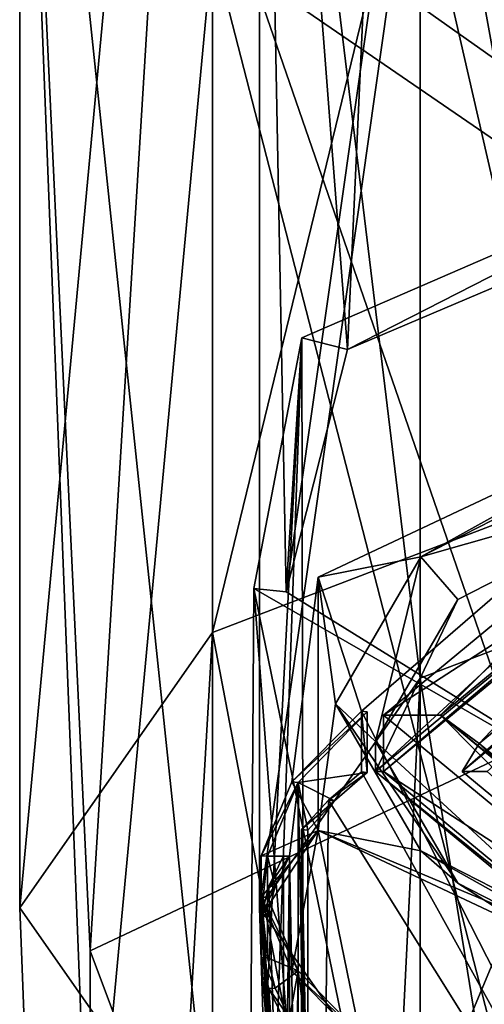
# Model space of a CAD drawing. Header units: millimetres. Extents: x -128 to 128, y 0 to 228.
# Tile 95 of 233: x -9 to -6.09, y 199.38 to 205.53. Entities that reach past the tile are written whole.
import ezdxf

# ---------------------------------------------------------------- set-up
doc = ezdxf.new("R2010")
doc.units = ezdxf.units.MM
doc.header["$LTSCALE"] = 65.185185
for name, color, linetype in [('100', 7, 'CONTINUOUS'), ('107', 7, 'CONTINUOUS'), ('108', 7, 'CONTINUOUS'), ('112', 7, 'CONTINUOUS'), ('117', 7, 'CONTINUOUS'), ('118', 7, 'CONTINUOUS'), ('227', 7, 'CONTINUOUS'), ('228', 7, 'CONTINUOUS'), ('230', 7, 'CONTINUOUS'), ('231', 7, 'CONTINUOUS'), ('257', 7, 'CONTINUOUS'), ('259', 7, 'CONTINUOUS'), ('260', 7, 'CONTINUOUS'), ('264', 7, 'CONTINUOUS'), ('268', 7, 'CONTINUOUS'), ('270', 7, 'CONTINUOUS'), ('272', 7, 'CONTINUOUS'), ('273', 7, 'CONTINUOUS'), ('274', 7, 'CONTINUOUS'), ('276', 7, 'CONTINUOUS'), ('277', 7, 'CONTINUOUS'), ('279', 7, 'CONTINUOUS'), ('281', 7, 'CONTINUOUS'), ('283', 7, 'CONTINUOUS'), ('601', 7, 'CONTINUOUS'), ('609', 7, 'CONTINUOUS'), ('610', 7, 'CONTINUOUS'), ('635', 7, 'CONTINUOUS'), ('99', 7, 'CONTINUOUS')]:
    doc.layers.add(name, color=color, linetype=linetype)

msp = doc.modelspace()

# ---------------------------------------------------------------- linework, layer by layer
at = {"layer": '100', "linetype": 'CONTINUOUS'}
for points in [[(-6.4952, 212.3742, 6.1445), (-3.75, 202.4661, -3.7172), (-3.75, 214.3161, 4.2041), (-6.4952, 212.3742, 6.1445)], [(-7.5, 209.7215, 8.7951), (-6.4952, 201.4156, -1.1809), (-6.4952, 212.3742, 6.1445), (-7.5, 209.7215, 8.7951)], [(-6.4952, 201.4156, -1.1809), (-3.75, 202.4661, -3.7172), (-6.4952, 212.3742, 6.1445), (-6.4952, 201.4156, -1.1809)], [(-3.75, 205.1269, 13.3861), (-6.4952, 207.0688, 11.4457), (-3.75, 210.2227, 21.0222), (-3.75, 205.1269, 13.3861)], [(-7.5, 199.9805, 2.2836), (-6.4952, 201.4156, -1.1809), (-7.5, 209.7215, 8.7951), (-7.5, 199.9805, 2.2836)], [(-6.4952, 207.0688, 11.4457), (-7.5, 199.9805, 2.2836), (-7.5, 209.7215, 8.7951), (-6.4952, 207.0688, 11.4457)], [(-6.4952, 198.5454, 5.7482), (-7.5, 199.9805, 2.2836), (-6.4952, 207.0688, 11.4457), (-6.4952, 198.5454, 5.7482)], [(-3.75, 205.1269, 13.3861), (-6.4952, 198.5454, 5.7482), (-6.4952, 207.0688, 11.4457), (-3.75, 205.1269, 13.3861)], [(-3.75, 197.4949, 8.2844), (-6.4952, 198.5454, 5.7482), (-3.75, 205.1269, 13.3861), (-3.75, 197.4949, 8.2844)], [(-6.4952, 201.4156, -1.1809), (-4.4084, 188.5, -6.0676), (-3.75, 202.4661, -3.7172), (-6.4952, 201.4156, -1.1809)], [(-7.5, 199.9805, 2.2836), (-7.1329, 188.5, -2.3176), (-6.4952, 201.4156, -1.1809), (-7.5, 199.9805, 2.2836)], [(-7.1329, 188.5, -2.3176), (-4.4084, 188.5, -6.0676), (-6.4952, 201.4156, -1.1809), (-7.1329, 188.5, -2.3176)], [(-7.1329, 188.5, 2.3176), (-7.1329, 188.5, -2.3176), (-7.5, 199.9805, 2.2836), (-7.1329, 188.5, 2.3176)], [(-6.4952, 198.5454, 5.7482), (-7.1329, 188.5, 2.3176), (-7.5, 199.9805, 2.2836), (-6.4952, 198.5454, 5.7482)]]:
    msp.add_3dface(points, dxfattribs=at)
at = {"layer": '107', "linetype": 'CONTINUOUS'}
for points in [[(-4.5, 214.4248, 130.5758), (-7.7942, 212.1651, 128.1787), (-5.2901, 201.2509, 138.1075), (-4.5, 214.4248, 130.5758)], [(-7.7942, 212.1651, 128.1787), (-9, 209.0784, 124.9043), (-8.5595, 199.7118, 133.8789), (-7.7942, 212.1651, 128.1787)], [(-5.2901, 201.2509, 138.1075), (-7.7942, 212.1651, 128.1787), (-8.5595, 199.7118, 133.8789), (-5.2901, 201.2509, 138.1075)], [(-9, 209.0784, 124.9043), (-7.7942, 205.9916, 121.6298), (-8.5595, 197.8094, 128.652), (-9, 209.0784, 124.9043)], [(-8.5595, 199.7118, 133.8789), (-9, 209.0784, 124.9043), (-8.5595, 197.8094, 128.652), (-8.5595, 199.7118, 133.8789)], [(-7.7942, 205.9916, 121.6298), (-4.5, 208.8897, 111.8699), (-4.5, 203.7319, 119.2328), (-7.7942, 205.9916, 121.6298)], [(-8.5595, 197.8094, 128.652), (-7.7942, 205.9916, 121.6298), (-5.2901, 196.2703, 124.4234), (-8.5595, 197.8094, 128.652)], [(-7.7942, 205.9916, 121.6298), (-4.5, 203.7319, 119.2328), (-5.2901, 196.2703, 124.4234), (-7.7942, 205.9916, 121.6298)]]:
    msp.add_3dface(points, dxfattribs=at)
at = {"layer": '108', "linetype": 'CONTINUOUS'}
for points in [[(-6.4952, 213.374, 125.8858), (-3.75, 215.3972, 127.7412), (-4.1842, 204.6454, 135.502), (-6.4952, 213.374, 125.8858)], [(-7.5, 210.6102, 123.3512), (-6.4952, 213.374, 125.8858), (-6.95, 203.4724, 132.2793), (-7.5, 210.6102, 123.3512)], [(-6.95, 203.4724, 132.2793), (-6.4952, 213.374, 125.8858), (-4.1842, 204.6454, 135.502), (-6.95, 203.4724, 132.2793)], [(-6.4952, 207.8464, 120.8166), (-7.5, 210.6102, 123.3512), (-7.3337, 201.9575, 128.1171), (-6.4952, 207.8464, 120.8166)], [(-7.3337, 201.9575, 128.1171), (-7.5, 210.6102, 123.3512), (-6.95, 203.4724, 132.2793), (-7.3337, 201.9575, 128.1171)], [(-5.1861, 200.6257, 124.458), (-6.4952, 207.8464, 120.8166), (-7.3337, 201.9575, 128.1171), (-5.1861, 200.6257, 124.458)], [(-3.75, 205.8232, 118.9612), (-6.4952, 207.8464, 120.8166), (-5.1861, 200.6257, 124.458), (-3.75, 205.8232, 118.9612)]]:
    msp.add_3dface(points, dxfattribs=at)
at = {"layer": '112', "linetype": 'CONTINUOUS'}
for points in [[(-5.2901, 201.2509, 138.1075), (-8.5595, 199.7118, 133.8789), (-5.2898, 190.9904, 141.8422), (-5.2901, 201.2509, 138.1075)], [(-8.5595, 199.7118, 133.8789), (-8.5595, 197.8094, 128.652), (-8.5597, 189.451, 137.6128), (-8.5595, 199.7118, 133.8789)], [(-8.5595, 199.7118, 133.8789), (-8.5597, 189.451, 137.6128), (-5.2898, 190.9904, 141.8422), (-8.5595, 199.7118, 133.8789)]]:
    msp.add_3dface(points, dxfattribs=at)
at = {"layer": '117', "linetype": 'CONTINUOUS'}
for points in [[(-7.2352, 203.5454, 132.4798), (-6.95, 203.4724, 132.2793), (-4.3895, 204.7799, 135.8716), (-7.2352, 203.5454, 132.4798)], [(-6.95, 203.4724, 132.2793), (-4.1842, 204.6454, 135.502), (-4.3895, 204.7799, 135.8716), (-6.95, 203.4724, 132.2793)], [(-7.5359, 201.9767, 128.1699), (-7.3337, 201.9575, 128.1171), (-7.2352, 203.5454, 132.4798), (-7.5359, 201.9767, 128.1699)], [(-7.3337, 201.9575, 128.1171), (-6.95, 203.4724, 132.2793), (-7.2352, 203.5454, 132.4798), (-7.3337, 201.9575, 128.1171)], [(-5.1861, 200.6257, 124.458), (-7.3337, 201.9575, 128.1171), (-7.5359, 201.9767, 128.1699), (-5.1861, 200.6257, 124.458)]]:
    msp.add_3dface(points, dxfattribs=at)
at = {"layer": '118', "linetype": 'CONTINUOUS'}
for points in [[(-7.2352, 203.5454, 132.4798), (-4.3895, 204.7799, 135.8716), (-7.2177, 195.1107, 135.5977), (-7.2352, 203.5454, 132.4798)], [(-7.2177, 195.1107, 135.5977), (-4.3895, 204.7799, 135.8716), (-6.1202, 195.8166, 137.3966), (-7.2177, 195.1107, 135.5977)], [(-6.1202, 195.8166, 137.3966), (-4.3895, 204.7799, 135.8716), (-3.407, 196.5712, 139.47), (-6.1202, 195.8166, 137.3966)], [(-7.5916, 193.5281, 131.5109), (-7.2352, 203.5454, 132.4798), (-7.7219, 194.3275, 133.5801), (-7.5916, 193.5281, 131.5109)], [(-7.7219, 194.3275, 133.5801), (-7.2352, 203.5454, 132.4798), (-7.2177, 195.1107, 135.5977), (-7.7219, 194.3275, 133.5801)], [(-7.5359, 201.9767, 128.1699), (-7.2352, 203.5454, 132.4798), (-7.5916, 193.5281, 131.5109), (-7.5359, 201.9767, 128.1699)], [(-6.8359, 192.7679, 129.5609), (-7.5359, 201.9767, 128.1699), (-7.5916, 193.5281, 131.5109), (-6.8359, 192.7679, 129.5609)], [(-5.1861, 200.6257, 124.458), (-7.5359, 201.9767, 128.1699), (-5.5155, 192.1097, 127.8923), (-5.1861, 200.6257, 124.458)], [(-5.5155, 192.1097, 127.8923), (-7.5359, 201.9767, 128.1699), (-6.8359, 192.7679, 129.5609), (-5.5155, 192.1097, 127.8923)]]:
    msp.add_3dface(points, dxfattribs=at)
at = {"layer": '227', "color": 9, "linetype": 'CONTINUOUS'}
for points in [[(-6.2593, 201.9082, 132.8789), (-4.7906, 202.6599, 134.9443), (-6.775, 200.8335, 130.511), (-6.2593, 201.9082, 132.8789)], [(-6.775, 200.8335, 130.511), (-4.7906, 202.6599, 134.9443), (-4.7906, 202.472, 135.0127), (-6.775, 200.8335, 130.511)], [(-6.775, 201.0214, 130.4426), (-6.2593, 201.9082, 132.8789), (-6.775, 200.8335, 130.511), (-6.775, 201.0214, 130.4426)], [(-6.2593, 200.1347, 128.0063), (-6.775, 201.0214, 130.4426), (-4.7906, 199.195, 126.0093), (-6.2593, 200.1347, 128.0063)], [(-4.7906, 199.195, 126.0093), (-6.775, 201.0214, 130.4426), (-6.775, 200.8335, 130.511), (-4.7906, 199.195, 126.0093)], [(-4.7906, 199.3829, 125.9408), (-6.2593, 200.1347, 128.0063), (-4.7906, 199.195, 126.0093), (-4.7906, 199.3829, 125.9408)]]:
    msp.add_3dface(points, dxfattribs=at)
at = {"layer": '228', "color": 9, "linetype": 'CONTINUOUS'}
for points in [[(-6.2317, 200.8335, 130.511), (-4.4065, 202.3406, 134.6517), (-6.075, 200.8335, 130.511), (-6.2317, 200.8335, 130.511)], [(-4.4065, 199.3264, 126.3702), (-6.2317, 200.8335, 130.511), (-6.075, 200.8335, 130.511), (-4.4065, 199.3264, 126.3702)]]:
    msp.add_3dface(points, dxfattribs=at)
at = {"layer": '230', "color": 9, "linetype": 'CONTINUOUS'}
for points in [[(-6.775, 200.8335, 130.511), (-4.7906, 202.472, 135.0127), (-6.725, 200.8335, 130.511), (-6.775, 200.8335, 130.511)], [(-6.725, 200.8335, 130.511), (-4.7906, 202.472, 135.0127), (-4.7553, 202.4599, 134.9795), (-6.725, 200.8335, 130.511)], [(-4.7906, 199.195, 126.0093), (-6.775, 200.8335, 130.511), (-4.7553, 199.2071, 126.0425), (-4.7906, 199.195, 126.0093)], [(-4.7553, 199.2071, 126.0425), (-6.775, 200.8335, 130.511), (-6.725, 200.8335, 130.511), (-4.7553, 199.2071, 126.0425)]]:
    msp.add_3dface(points, dxfattribs=at)
at = {"layer": '231', "color": 9, "linetype": 'CONTINUOUS'}
for points in [[(-4.4084, 203.3316, 136.0588), (-7.1329, 202.049, 132.535), (-6.8622, 201.2108, 133.5944), (-4.4084, 203.3316, 136.0588)], [(-4.4084, 196.4013, 138.5812), (-4.4084, 203.3316, 136.0588), (-6.8622, 201.2108, 133.5944), (-4.4084, 196.4013, 138.5812)], [(-7.1329, 202.049, 132.535), (-7.1329, 200.4636, 128.1792), (-7.2975, 200.7677, 132.377), (-7.1329, 202.049, 132.535)], [(-6.8622, 201.2108, 133.5944), (-7.1329, 202.049, 132.535), (-7.2975, 200.7677, 132.377), (-6.8622, 201.2108, 133.5944)], [(-6.8622, 200.8313, 133.7326), (-4.4084, 196.4013, 138.5812), (-6.8622, 201.2108, 133.5944), (-6.8622, 200.8313, 133.7326)], [(-7.0692, 200.6531, 133.2428), (-4.4084, 196.4013, 138.5812), (-6.8622, 200.8313, 133.7326), (-7.0692, 200.6531, 133.2428)], [(-7.2975, 200.7677, 132.377), (-7.1329, 200.4636, 128.1792), (-7.4905, 200.305, 131.1056), (-7.2975, 200.7677, 132.377)], [(-7.2366, 200.47, 132.7399), (-7.1329, 195.1188, 135.0573), (-7.0692, 200.6531, 133.2428), (-7.2366, 200.47, 132.7399)], [(-7.1329, 195.1188, 135.0573), (-4.4084, 196.4013, 138.5812), (-7.0692, 200.6531, 133.2428), (-7.1329, 195.1188, 135.0573)], [(-7.1329, 200.4636, 128.1792), (-7.4905, 199.9255, 131.2438), (-7.4905, 200.305, 131.1056), (-7.1329, 200.4636, 128.1792)], [(-7.4905, 199.9255, 131.2438), (-7.1329, 200.4636, 128.1792), (-7.4905, 200.0464, 130.3952), (-7.4905, 199.9255, 131.2438)], [(-7.4905, 200.0464, 130.3952), (-7.1329, 200.4636, 128.1792), (-7.2975, 199.5836, 129.1238), (-7.4905, 200.0464, 130.3952)], [(-7.2975, 199.5836, 129.1238), (-7.1329, 200.4636, 128.1792), (-6.8622, 199.1405, 127.9064), (-7.2975, 199.5836, 129.1238)], [(-7.2366, 197.5606, 133.7988), (-7.1329, 195.1188, 135.0573), (-7.2366, 200.47, 132.7399), (-7.2366, 197.5606, 133.7988)], [(-7.1329, 200.4636, 128.1792), (-4.4084, 199.1811, 124.6554), (-6.8622, 199.1405, 127.9064), (-7.1329, 200.4636, 128.1792)], [(-7.3505, 200.3058, 132.2887), (-7.4413, 200.1165, 131.7687), (-7.3505, 197.3964, 133.3476), (-7.3505, 200.3058, 132.2887)], [(-7.4413, 200.1165, 131.7687), (-7.4905, 199.9255, 131.2438), (-7.3505, 197.3964, 133.3476), (-7.4413, 200.1165, 131.7687)], [(-7.1329, 195.1188, 135.0573), (-7.4905, 199.9255, 131.2438), (-7.4905, 200.0464, 130.3952), (-7.1329, 195.1188, 135.0573)], [(-7.4905, 199.6669, 130.5333), (-7.1329, 195.1188, 135.0573), (-7.4905, 200.0464, 130.3952), (-7.4905, 199.6669, 130.5333)], [(-7.4905, 199.9255, 131.2438), (-7.1329, 195.1188, 135.0573), (-7.3505, 197.3964, 133.3476), (-7.4905, 199.9255, 131.2438)], [(-7.4413, 199.4758, 130.0084), (-7.1329, 195.1188, 135.0573), (-7.4905, 199.6669, 130.5333), (-7.4413, 199.4758, 130.0084)], [(-7.3505, 199.2866, 129.4884), (-7.1329, 195.1188, 135.0573), (-7.4413, 199.4758, 130.0084), (-7.3505, 199.2866, 129.4884)]]:
    msp.add_3dface(points, dxfattribs=at)
at = {"layer": '257', "color": 9, "linetype": 'CONTINUOUS'}
for points in [[(-4.9662, 202.9557, 135.0261), (-4.7906, 202.6599, 134.9443), (-6.4899, 202.1761, 132.884), (-4.9662, 202.9557, 135.0261)], [(-4.7906, 202.6599, 134.9443), (-6.2593, 201.9082, 132.8789), (-6.4899, 202.1761, 132.884), (-4.7906, 202.6599, 134.9443)], [(-6.4899, 202.1761, 132.884), (-6.775, 201.0214, 130.4426), (-7.025, 201.2563, 130.3571), (-6.4899, 202.1761, 132.884)], [(-6.2593, 201.9082, 132.8789), (-6.775, 201.0214, 130.4426), (-6.4899, 202.1761, 132.884), (-6.2593, 201.9082, 132.8789)], [(-6.775, 201.0214, 130.4426), (-6.2593, 200.1347, 128.0063), (-7.025, 201.2563, 130.3571), (-6.775, 201.0214, 130.4426)], [(-7.025, 201.2563, 130.3571), (-6.2593, 200.1347, 128.0063), (-6.4899, 200.3366, 127.8301), (-7.025, 201.2563, 130.3571)], [(-6.2593, 200.1347, 128.0063), (-4.7906, 199.3829, 125.9408), (-6.4899, 200.3366, 127.8301), (-6.2593, 200.1347, 128.0063)], [(-6.4899, 200.3366, 127.8301), (-4.7906, 199.3829, 125.9408), (-4.9662, 199.557, 125.6881), (-6.4899, 200.3366, 127.8301)]]:
    msp.add_3dface(points, dxfattribs=at)
at = {"layer": '259', "color": 9, "linetype": 'CONTINUOUS'}
for points in [[(-7.4905, 199.6669, 130.5333), (-7.4505, 199.6676, 130.5352), (-7.4016, 199.4775, 130.0131), (-7.4905, 199.6669, 130.5333)], [(-7.4413, 199.4758, 130.0084), (-7.4905, 199.6669, 130.5333), (-7.4016, 199.4775, 130.0131), (-7.4413, 199.4758, 130.0084)], [(-7.3113, 199.2893, 129.4958), (-7.4413, 199.4758, 130.0084), (-7.4016, 199.4775, 130.0131), (-7.3113, 199.2893, 129.4958)], [(-7.3505, 199.2866, 129.4884), (-7.4413, 199.4758, 130.0084), (-7.3113, 199.2893, 129.4958), (-7.3505, 199.2866, 129.4884)]]:
    msp.add_3dface(points, dxfattribs=at)
at = {"layer": '260', "color": 9, "linetype": 'CONTINUOUS'}
for points in [[(-7.4505, 200.0471, 130.397), (-7.4905, 200.0464, 130.3952), (-7.2586, 199.5868, 129.1324), (-7.4505, 200.0471, 130.397)], [(-7.4905, 200.0464, 130.3952), (-7.2975, 199.5836, 129.1238), (-7.2586, 199.5868, 129.1324), (-7.4905, 200.0464, 130.3952)], [(-7.2975, 199.5836, 129.1238), (-6.8256, 199.1461, 127.9215), (-7.2586, 199.5868, 129.1324), (-7.2975, 199.5836, 129.1238)], [(-7.2975, 199.5836, 129.1238), (-6.8622, 199.1405, 127.9064), (-6.8256, 199.1461, 127.9215), (-7.2975, 199.5836, 129.1238)]]:
    msp.add_3dface(points, dxfattribs=at)
at = {"layer": '264', "color": 9, "linetype": 'CONTINUOUS'}
for points in [[(-7.4505, 199.6676, 130.5352), (-7.4905, 200.0464, 130.3952), (-7.4505, 200.0471, 130.397), (-7.4505, 199.6676, 130.5352)], [(-7.4905, 199.6669, 130.5333), (-7.4905, 200.0464, 130.3952), (-7.4505, 199.6676, 130.5352), (-7.4905, 199.6669, 130.5333)]]:
    msp.add_3dface(points, dxfattribs=at)
at = {"layer": '268', "color": 9, "linetype": 'CONTINUOUS'}
for points in [[(-7.4413, 200.1165, 131.7687), (-7.3505, 200.3058, 132.2887), (-7.3113, 200.3031, 132.2812), (-7.4413, 200.1165, 131.7687)], [(-7.4016, 200.1148, 131.764), (-7.4413, 200.1165, 131.7687), (-7.3113, 200.3031, 132.2812), (-7.4016, 200.1148, 131.764)], [(-7.4905, 199.9255, 131.2438), (-7.4413, 200.1165, 131.7687), (-7.4016, 200.1148, 131.764), (-7.4905, 199.9255, 131.2438)], [(-7.4505, 199.9248, 131.2419), (-7.4905, 199.9255, 131.2438), (-7.4016, 200.1148, 131.764), (-7.4505, 199.9248, 131.2419)]]:
    msp.add_3dface(points, dxfattribs=at)
at = {"layer": '270', "color": 9, "linetype": 'CONTINUOUS'}
for points in [[(-7.4505, 199.6676, 130.5352), (-7.4505, 200.0471, 130.397), (-7.2586, 199.5868, 129.1324), (-7.4505, 199.6676, 130.5352)], [(-7.4016, 199.4775, 130.0131), (-7.4505, 199.6676, 130.5352), (-7.2586, 199.5868, 129.1324), (-7.4016, 199.4775, 130.0131)], [(-7.3113, 199.2893, 129.4958), (-7.4016, 199.4775, 130.0131), (-7.2586, 199.5868, 129.1324), (-7.3113, 199.2893, 129.4958)], [(-7.3113, 199.2893, 129.4958), (-7.2586, 199.5868, 129.1324), (-7.3113, 196.3799, 130.5548), (-7.3113, 199.2893, 129.4958)], [(-7.3113, 196.3799, 130.5548), (-7.2586, 199.5868, 129.1324), (-7.2586, 196.2979, 130.3295), (-7.3113, 196.3799, 130.5548)], [(-6.8256, 199.1461, 127.9215), (-7.198, 199.1259, 129.047), (-7.2586, 199.5868, 129.1324), (-6.8256, 199.1461, 127.9215)], [(-7.2586, 199.5868, 129.1324), (-7.198, 199.1259, 129.047), (-7.2586, 196.2979, 130.3295), (-7.2586, 199.5868, 129.1324)]]:
    msp.add_3dface(points, dxfattribs=at)
at = {"layer": '272', "color": 9, "linetype": 'CONTINUOUS'}
for points in [[(-7.4905, 200.305, 131.1056), (-7.4905, 199.9255, 131.2438), (-7.4505, 200.3043, 131.1038), (-7.4905, 200.305, 131.1056)], [(-7.4905, 199.9255, 131.2438), (-7.4505, 199.9248, 131.2419), (-7.4505, 200.3043, 131.1038), (-7.4905, 199.9255, 131.2438)]]:
    msp.add_3dface(points, dxfattribs=at)
at = {"layer": '273', "color": 9, "linetype": 'CONTINUOUS'}
for points in [[(-6.8622, 201.2108, 133.5944), (-7.2975, 200.7677, 132.377), (-6.8256, 201.2053, 133.5793), (-6.8622, 201.2108, 133.5944)], [(-6.8256, 201.2053, 133.5793), (-7.2975, 200.7677, 132.377), (-7.2586, 200.7646, 132.3684), (-6.8256, 201.2053, 133.5793)], [(-7.2975, 200.7677, 132.377), (-7.4905, 200.305, 131.1056), (-7.2586, 200.7646, 132.3684), (-7.2975, 200.7677, 132.377)], [(-7.4905, 200.305, 131.1056), (-7.4505, 200.3043, 131.1038), (-7.2586, 200.7646, 132.3684), (-7.4905, 200.305, 131.1056)]]:
    msp.add_3dface(points, dxfattribs=at)
at = {"layer": '274', "color": 9, "linetype": 'CONTINUOUS'}
for points in [[(-4.4065, 202.3406, 134.6517), (-6.2317, 200.8335, 130.511), (-4.331, 202.4884, 134.5176), (-4.4065, 202.3406, 134.6517)], [(-4.331, 202.4884, 134.5176), (-6.2317, 200.8335, 130.511), (-6.125, 201.0071, 130.4478), (-4.331, 202.4884, 134.5176)], [(-6.2317, 200.8335, 130.511), (-4.4065, 199.3264, 126.3702), (-6.125, 201.0071, 130.4478), (-6.2317, 200.8335, 130.511)], [(-6.125, 201.0071, 130.4478), (-4.4065, 199.3264, 126.3702), (-4.331, 199.5258, 126.378), (-6.125, 201.0071, 130.4478)]]:
    msp.add_3dface(points, dxfattribs=at)
at = {"layer": '276', "color": 9, "linetype": 'CONTINUOUS'}
for points in [[(-7.2366, 197.5606, 133.7988), (-7.2366, 200.47, 132.7399), (-7.198, 197.557, 133.789), (-7.2366, 197.5606, 133.7988)], [(-7.2366, 200.47, 132.7399), (-7.198, 200.4664, 132.73), (-7.198, 197.557, 133.789), (-7.2366, 200.47, 132.7399)]]:
    msp.add_3dface(points, dxfattribs=at)
at = {"layer": '277', "color": 9, "linetype": 'CONTINUOUS'}
for points in [[(-6.8622, 200.8313, 133.7326), (-6.8622, 201.2108, 133.5944), (-6.8256, 200.8258, 133.7174), (-6.8622, 200.8313, 133.7326)], [(-6.8622, 201.2108, 133.5944), (-6.8256, 201.2053, 133.5793), (-6.8256, 200.8258, 133.7174), (-6.8622, 201.2108, 133.5944)]]:
    msp.add_3dface(points, dxfattribs=at)
at = {"layer": '279', "color": 9, "linetype": 'CONTINUOUS'}
for points in [[(-6.8256, 201.2053, 133.5793), (-7.2586, 200.7646, 132.3684), (-6.8256, 200.8258, 133.7174), (-6.8256, 201.2053, 133.5793)], [(-6.8256, 200.8258, 133.7174), (-7.2586, 200.7646, 132.3684), (-7.0315, 200.6485, 133.2303), (-6.8256, 200.8258, 133.7174)], [(-7.4505, 200.3043, 131.1038), (-7.3113, 200.3031, 132.2812), (-7.2586, 200.7646, 132.3684), (-7.4505, 200.3043, 131.1038)], [(-7.2586, 200.7646, 132.3684), (-7.3113, 200.3031, 132.2812), (-7.2586, 197.4757, 133.5654), (-7.2586, 200.7646, 132.3684)], [(-7.198, 200.4664, 132.73), (-7.2586, 200.7646, 132.3684), (-7.198, 197.557, 133.789), (-7.198, 200.4664, 132.73)], [(-7.2586, 200.7646, 132.3684), (-7.198, 200.4664, 132.73), (-7.0315, 200.6485, 133.2303), (-7.2586, 200.7646, 132.3684)], [(-7.198, 197.557, 133.789), (-7.2586, 200.7646, 132.3684), (-7.2586, 197.4757, 133.5654), (-7.198, 197.557, 133.789)], [(-7.4505, 199.9248, 131.2419), (-7.4016, 200.1148, 131.764), (-7.4505, 200.3043, 131.1038), (-7.4505, 199.9248, 131.2419)], [(-7.4016, 200.1148, 131.764), (-7.3113, 200.3031, 132.2812), (-7.4505, 200.3043, 131.1038), (-7.4016, 200.1148, 131.764)], [(-7.2586, 197.4757, 133.5654), (-7.3113, 200.3031, 132.2812), (-7.3113, 197.3937, 133.3402), (-7.2586, 197.4757, 133.5654)]]:
    msp.add_3dface(points, dxfattribs=at)
at = {"layer": '281', "color": 9, "linetype": 'CONTINUOUS'}
for points in [[(-7.0692, 200.6531, 133.2428), (-6.8622, 200.8313, 133.7326), (-6.8256, 200.8258, 133.7174), (-7.0692, 200.6531, 133.2428)], [(-7.0692, 200.6531, 133.2428), (-6.8256, 200.8258, 133.7174), (-7.0315, 200.6485, 133.2303), (-7.0692, 200.6531, 133.2428)], [(-7.2366, 200.47, 132.7399), (-7.0692, 200.6531, 133.2428), (-7.0315, 200.6485, 133.2303), (-7.2366, 200.47, 132.7399)], [(-7.198, 200.4664, 132.73), (-7.2366, 200.47, 132.7399), (-7.0315, 200.6485, 133.2303), (-7.198, 200.4664, 132.73)]]:
    msp.add_3dface(points, dxfattribs=at)
at = {"layer": '283', "color": 9, "linetype": 'CONTINUOUS'}
for points in [[(-7.3505, 200.3058, 132.2887), (-7.3505, 197.3964, 133.3476), (-7.3113, 200.3031, 132.2812), (-7.3505, 200.3058, 132.2887)], [(-7.3113, 200.3031, 132.2812), (-7.3505, 197.3964, 133.3476), (-7.3113, 197.3937, 133.3402), (-7.3113, 200.3031, 132.2812)]]:
    msp.add_3dface(points, dxfattribs=at)
at = {"layer": '601', "color": 9, "linetype": 'CONTINUOUS'}
for points in [[(-6.725, 201.1859, 130.3827), (-4.7553, 202.4599, 134.9795), (-4.7553, 202.8123, 134.8513), (-6.725, 201.1859, 130.3827)], [(-6.725, 200.8335, 130.511), (-4.7553, 202.4599, 134.9795), (-6.725, 201.1859, 130.3827), (-6.725, 200.8335, 130.511)], [(-4.7553, 199.5594, 125.9142), (-6.725, 200.8335, 130.511), (-6.725, 201.1859, 130.3827), (-4.7553, 199.5594, 125.9142)], [(-4.7553, 199.2071, 126.0425), (-6.725, 200.8335, 130.511), (-4.7553, 199.5594, 125.9142), (-4.7553, 199.2071, 126.0425)]]:
    msp.add_3dface(points, dxfattribs=at)
at = {"layer": '609', "color": 9, "linetype": 'CONTINUOUS'}
for points in [[(-4.5015, 202.7262, 134.6149), (-6.125, 201.0071, 130.4478), (-6.3677, 201.1859, 130.3827), (-4.5015, 202.7262, 134.6149)], [(-4.331, 202.4884, 134.5176), (-6.125, 201.0071, 130.4478), (-4.5015, 202.7262, 134.6149), (-4.331, 202.4884, 134.5176)], [(-6.125, 201.0071, 130.4478), (-4.331, 199.5258, 126.378), (-6.3677, 201.1859, 130.3827), (-6.125, 201.0071, 130.4478)], [(-6.3677, 201.1859, 130.3827), (-4.331, 199.5258, 126.378), (-4.5015, 199.6455, 126.1505), (-6.3677, 201.1859, 130.3827)]]:
    msp.add_3dface(points, dxfattribs=at)
at = {"layer": '610', "color": 9, "linetype": 'CONTINUOUS'}
for points in [[(-6.725, 201.1859, 130.3827), (-4.7553, 202.8123, 134.8513), (-6.3677, 201.1859, 130.3827), (-6.725, 201.1859, 130.3827)], [(-4.7553, 202.8123, 134.8513), (-4.5015, 202.7262, 134.6149), (-6.3677, 201.1859, 130.3827), (-4.7553, 202.8123, 134.8513)], [(-4.7553, 199.5594, 125.9142), (-6.725, 201.1859, 130.3827), (-6.3677, 201.1859, 130.3827), (-4.7553, 199.5594, 125.9142)], [(-4.7553, 199.5594, 125.9142), (-6.3677, 201.1859, 130.3827), (-4.5015, 199.6455, 126.1505), (-4.7553, 199.5594, 125.9142)]]:
    msp.add_3dface(points, dxfattribs=at)
at = {"layer": '635', "color": 9, "linetype": 'CONTINUOUS'}
for points in [[(-7.1329, 202.049, 132.535), (-4.4084, 203.3316, 136.0588), (-6.4899, 202.1761, 132.884), (-7.1329, 202.049, 132.535)], [(-4.4084, 203.3316, 136.0588), (-4.9662, 202.9557, 135.0261), (-6.4899, 202.1761, 132.884), (-4.4084, 203.3316, 136.0588)], [(-7.1329, 202.049, 132.535), (-6.4899, 202.1761, 132.884), (-7.025, 201.2563, 130.3571), (-7.1329, 202.049, 132.535)], [(-7.1329, 200.4636, 128.1792), (-7.1329, 202.049, 132.535), (-7.025, 201.2563, 130.3571), (-7.1329, 200.4636, 128.1792)], [(-7.1329, 200.4636, 128.1792), (-7.025, 201.2563, 130.3571), (-6.4899, 200.3366, 127.8301), (-7.1329, 200.4636, 128.1792)], [(-4.4084, 199.1811, 124.6554), (-7.1329, 200.4636, 128.1792), (-4.9662, 199.557, 125.6881), (-4.4084, 199.1811, 124.6554)], [(-7.1329, 200.4636, 128.1792), (-6.4899, 200.3366, 127.8301), (-4.9662, 199.557, 125.6881), (-7.1329, 200.4636, 128.1792)]]:
    msp.add_3dface(points, dxfattribs=at)
at = {"layer": '99', "linetype": 'CONTINUOUS'}
for points in [[(-4.5, 202.9632, -4.9173), (-7.7942, 201.7026, -1.8738), (-4.5, 215.235, 3.2859), (-4.5, 202.9632, -4.9173)], [(-4.5, 215.235, 3.2859), (-7.7942, 201.7026, -1.8738), (-7.7942, 212.9048, 5.6144), (-4.5, 215.235, 3.2859)], [(-7.7942, 201.7026, -1.8738), (-9, 199.9805, 2.2836), (-7.7942, 212.9048, 5.6144), (-7.7942, 201.7026, -1.8738)], [(-7.7942, 212.9048, 5.6144), (-9, 199.9805, 2.2836), (-9, 209.7215, 8.7951), (-7.7942, 212.9048, 5.6144)], [(-7.7942, 206.5383, 11.9759), (-4.5, 204.208, 14.3043), (-7.7942, 212.0666, 20.2601), (-7.7942, 206.5383, 11.9759)], [(-7.7942, 212.0666, 20.2601), (-4.5, 204.208, 14.3043), (-4.5, 209.0221, 21.5183), (-7.7942, 212.0666, 20.2601)], [(-9, 199.9805, 2.2836), (-7.7942, 198.2584, 6.4411), (-9, 209.7215, 8.7951), (-9, 199.9805, 2.2836)], [(-9, 209.7215, 8.7951), (-7.7942, 198.2584, 6.4411), (-7.7942, 206.5383, 11.9759), (-9, 209.7215, 8.7951)], [(-7.7942, 198.2584, 6.4411), (-4.5, 196.9978, 9.4845), (-7.7942, 206.5383, 11.9759), (-7.7942, 198.2584, 6.4411)], [(-7.7942, 206.5383, 11.9759), (-4.5, 196.9978, 9.4845), (-4.5, 204.208, 14.3043), (-7.7942, 206.5383, 11.9759)], [(-4.5, 202.9632, -4.9173), (-5.2901, 188.5, -7.2812), (-7.7942, 201.7026, -1.8738), (-4.5, 202.9632, -4.9173)], [(-7.7942, 201.7026, -1.8738), (-8.5595, 188.5, -2.7812), (-9, 199.9805, 2.2836), (-7.7942, 201.7026, -1.8738)], [(-5.2901, 188.5, -7.2812), (-8.5595, 188.5, -2.7812), (-7.7942, 201.7026, -1.8738), (-5.2901, 188.5, -7.2812)], [(-8.5595, 188.5, -2.7812), (-8.5595, 188.5, 2.7812), (-9, 199.9805, 2.2836), (-8.5595, 188.5, -2.7812)], [(-9, 199.9805, 2.2836), (-8.5595, 188.5, 2.7812), (-7.7942, 198.2584, 6.4411), (-9, 199.9805, 2.2836)]]:
    msp.add_3dface(points, dxfattribs=at)

doc.saveas('drawing.dxf')
